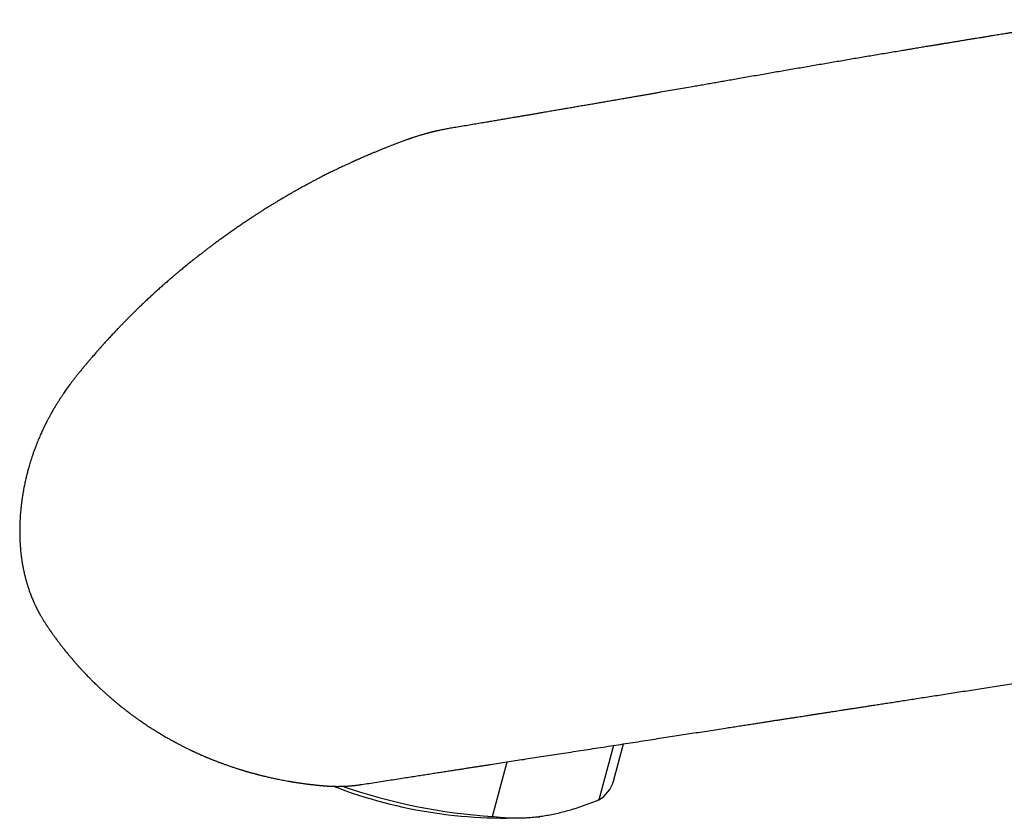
# Model space of a CAD drawing. Header units: millimetres. Extents: x 8 to 820, y 12 to 745.
# Tile 27 of 56: x 560 to 622, y 274 to 324. Entities that reach past the tile are written whole.
import ezdxf

# ---------------------------------------------------------------- set-up
doc = ezdxf.new("R2010")
doc.units = ezdxf.units.MM

msp = doc.modelspace()

# ---------------------------------------------------------------- linework, layer by layer
at = {"color": 7, "linetype": 'Continuous', "lineweight": 30}
for p, q in [((597.247, 276.179), (597.878, 278.544)), ((597.243, 278.445), (596.323, 274.995)), ((589.598, 273.939), (590.523, 277.404)), ((581.303, 275.975), (581.329, 275.979)), ((592.586, 273.934), (592.591, 273.935))]:
    msp.add_line(p, q, dxfattribs=at)
for centre, radius, start, end in [((595.242, 276.791), 2.097, 301.0315, 343.0226), ((590.34, 303.894), 30.044, 248.92649, 274.28787), ((592.203, 311.378), 37.53, 251.15112, 266.02102)]:
    msp.add_arc(centre, radius, start, end, dxfattribs=at)
for points, knots in [([(627.605, 324.392), (627.392, 324.359), (626.972, 324.293), (626.348, 324.194), (625.737, 324.097), (625.139, 324.002), (624.65, 323.925), (624.268, 323.863), (623.988, 323.819), (623.712, 323.774), (623.439, 323.731), (623.173, 323.688), (622.917, 323.647), (622.673, 323.607), (622.441, 323.57), (622.221, 323.535), (622.013, 323.501), (621.817, 323.469), (621.633, 323.44), (621.462, 323.412), (621.302, 323.386), (621.155, 323.362), (621.031, 323.342), (620.923, 323.324), (620.826, 323.308), (620.721, 323.291), (620.607, 323.273), (620.47, 323.25), (620.309, 323.224), (620.121, 323.193), (619.947, 323.165), (619.791, 323.14), (619.655, 323.117), (619.514, 323.094), (619.367, 323.07), (619.217, 323.045), (619.067, 323.021), (618.923, 322.997), (618.777, 322.973), (618.631, 322.949), (618.485, 322.925), (618.353, 322.903), (618.235, 322.884), (618.13, 322.867), (618.039, 322.852), (617.96, 322.839), (617.895, 322.828), (617.837, 322.818), (617.774, 322.808), (617.699, 322.795), (617.609, 322.781), (617.505, 322.763), (617.385, 322.744), (617.249, 322.721), (617.101, 322.696), (616.941, 322.67), (616.769, 322.641), (616.589, 322.611), (616.401, 322.58), (616.206, 322.548), (616, 322.513), (615.784, 322.477), (615.346, 322.404), (614.689, 322.294), (613.815, 322.147), (612.938, 321.999), (612.057, 321.849), (611.172, 321.698), (610.283, 321.546), (609.537, 321.418), (608.934, 321.313), (608.478, 321.235), (608.03, 321.157), (607.59, 321.081), (607.161, 321.006), (606.717, 320.928), (606.259, 320.848), (605.79, 320.766), (605.334, 320.686), (604.902, 320.61), (604.492, 320.538), (604.105, 320.47), (603.726, 320.404), (603.351, 320.338), (602.977, 320.273), (602.605, 320.208), (602.02, 320.105), (601.227, 319.967), (600.483, 319.838), (600, 319.754), (599.772, 319.714), (599.537, 319.673), (599.294, 319.631), (599.044, 319.588), (598.787, 319.543), (598.523, 319.498), (598.252, 319.451), (597.961, 319.4), (597.656, 319.348), (597.343, 319.293), (597.04, 319.241), (596.749, 319.191), (596.469, 319.143), (596.176, 319.092), (595.869, 319.039), (595.544, 318.983), (595.221, 318.928), (594.899, 318.873), (594.579, 318.818), (594.319, 318.773), (594.119, 318.739), (593.979, 318.715), (593.834, 318.69), (593.682, 318.664), (593.519, 318.636), (593.348, 318.607), (593.169, 318.576), (592.984, 318.544), (592.788, 318.511), (592.582, 318.476), (592.362, 318.438), (592.126, 318.398), (591.874, 318.355), (591.611, 318.31), (591.337, 318.263), (591.051, 318.214), (590.76, 318.165), (590.463, 318.114), (590.162, 318.063), (589.851, 318.01), (589.53, 317.956), (589.185, 317.897), (588.816, 317.835), (588.421, 317.768), (588.014, 317.699), (587.594, 317.628), (587.2, 317.562), (586.945, 317.519), (586.835, 317.5)], [0, 0, 0, 0, 0.0156324, 0.0309459, 0.0459407, 0.0606167, 0.0749743, 0.0819082, 0.0887654, 0.0955459, 0.1022495, 0.1088202, 0.1151028, 0.1210885, 0.1267774, 0.1321694, 0.1372646, 0.142063, 0.1465646, 0.1507695, 0.1546777, 0.1582892, 0.1616039, 0.1638076, 0.1661797, 0.1687616, 0.1715533, 0.1745548, 0.1788025, 0.1834099, 0.1883769, 0.1915696, 0.1948951, 0.1983532, 0.201944, 0.2056675, 0.2094036, 0.2129362, 0.2162609, 0.2201456, 0.2237018, 0.2269295, 0.2298287, 0.2323995, 0.2346417, 0.2365556, 0.238141, 0.2394389, 0.2407922, 0.2427653, 0.244966, 0.2473943, 0.2504301, 0.2537598, 0.2573834, 0.261301, 0.2655125, 0.2700178, 0.2745349, 0.2793132, 0.2843527, 0.2896534, 0.2952154, 0.3165015, 0.3378805, 0.3593435, 0.3808905, 0.4025216, 0.4242369, 0.4460364, 0.4572596, 0.4684441, 0.4794096, 0.4901443, 0.5006481, 0.5109211, 0.5227322, 0.5342227, 0.5453927, 0.5562437, 0.5660044, 0.5754927, 0.5847533, 0.5939637, 0.6031421, 0.6122884, 0.6214025, 0.646292, 0.6708517, 0.6763079, 0.6818896, 0.6876754, 0.6936653, 0.6998593, 0.7061415, 0.7126206, 0.7192968, 0.7261371, 0.7341113, 0.7418154, 0.7492493, 0.7564129, 0.7633061, 0.7699288, 0.7779978, 0.7859621, 0.7938976, 0.8018043, 0.8096822, 0.8175311, 0.8209755, 0.8244142, 0.827894, 0.8316283, 0.8356433, 0.8399393, 0.844247, 0.8488044, 0.8536115, 0.8586683, 0.863975, 0.8698761, 0.8760582, 0.8825213, 0.8892653, 0.8962904, 0.9035964, 0.9107422, 0.9181378, 0.9257832, 0.9336783, 0.9418231, 0.9512082, 0.9609041, 0.970911, 0.9812287, 0.9918571, 1, 1, 1, 1]), ([(586.834, 317.5), (586.786, 317.492), (586.691, 317.475), (586.552, 317.449), (586.42, 317.423), (586.299, 317.398), (586.192, 317.375), (586.099, 317.355), (586.02, 317.338), (585.953, 317.322), (585.9, 317.31), (585.859, 317.3), (585.827, 317.292), (585.799, 317.285), (585.773, 317.278), (585.745, 317.271), (585.713, 317.263), (585.675, 317.253), (585.633, 317.242), (585.585, 317.23), (585.534, 317.216), (585.484, 317.203), (585.442, 317.192), (585.412, 317.184), (585.391, 317.178), (585.374, 317.174), (585.35, 317.166), (585.313, 317.156), (585.266, 317.143), (585.197, 317.123), (585.107, 317.097), (585.003, 317.066), (584.894, 317.033), (584.785, 316.999), (584.677, 316.964), (584.585, 316.934), (584.508, 316.908), (584.445, 316.887), (584.396, 316.87), (584.356, 316.856), (584.316, 316.842), (584.268, 316.825), (584.207, 316.804), (584.133, 316.777), (584.05, 316.747), (583.921, 316.7), (583.748, 316.635), (583.535, 316.555), (583.345, 316.482), (583.175, 316.416), (583.016, 316.354), (582.844, 316.285), (582.66, 316.211), (582.469, 316.133), (582.274, 316.054), (582.096, 315.98), (581.94, 315.915), (581.805, 315.858), (581.675, 315.803), (581.548, 315.749), (581.423, 315.694), (581.301, 315.64), (581.195, 315.593), (581.11, 315.556), (581.047, 315.528), (580.998, 315.506), (580.962, 315.49), (580.938, 315.479), (580.915, 315.469), (580.889, 315.457), (580.859, 315.444), (580.833, 315.432), (580.815, 315.424), (580.805, 315.42), (580.799, 315.417), (580.797, 315.416), (580.795, 315.415), (580.791, 315.413), (580.78, 315.408), (580.757, 315.398), (580.721, 315.381), (580.672, 315.359), (580.609, 315.33), (580.532, 315.294), (580.439, 315.251), (580.332, 315.201), (580.215, 315.147), (580.093, 315.09), (579.972, 315.033), (579.836, 314.969), (579.689, 314.899), (579.532, 314.823), (579.349, 314.733), (579.133, 314.625), (578.879, 314.496), (578.643, 314.374), (578.426, 314.262), (578.238, 314.163), (578.061, 314.07), (577.899, 313.984), (577.749, 313.902), (577.603, 313.823), (577.47, 313.749), (577.348, 313.681), (577.237, 313.618), (577.125, 313.555), (577.017, 313.494), (576.915, 313.436), (576.823, 313.383), (576.744, 313.338), (576.678, 313.3), (576.623, 313.268), (576.578, 313.242), (576.542, 313.221), (576.515, 313.205), (576.485, 313.187), (576.446, 313.164), (576.394, 313.134), (576.337, 313.1), (576.288, 313.071), (576.251, 313.049), (576.225, 313.033), (576.196, 313.016), (576.156, 312.992), (576.102, 312.96), (576.033, 312.918), (575.951, 312.868), (575.859, 312.812), (575.762, 312.753), (575.662, 312.692), (575.546, 312.621), (575.418, 312.541), (575.28, 312.455), (575.133, 312.363), (574.971, 312.26), (574.789, 312.143), (574.599, 312.02), (574.384, 311.88), (574.146, 311.723), (573.885, 311.548), (573.618, 311.367), (573.351, 311.183), (573.091, 311.002), (572.841, 310.825), (572.598, 310.651), (572.392, 310.502), (572.222, 310.378), (572.089, 310.28), (571.954, 310.181), (571.813, 310.075), (571.658, 309.959), (571.492, 309.832), (571.319, 309.7), (571.147, 309.567), (570.98, 309.437), (570.822, 309.314), (570.647, 309.176), (570.451, 309.018), (570.227, 308.836), (570.001, 308.652), (569.804, 308.489), (569.638, 308.35), (569.497, 308.231), (569.351, 308.107), (569.195, 307.973), (569.013, 307.816), (568.807, 307.636), (568.581, 307.436), (568.356, 307.234), (568.135, 307.034), (567.921, 306.836), (567.716, 306.645), (567.546, 306.484), (567.412, 306.356), (567.311, 306.259), (567.218, 306.17), (567.135, 306.089), (567.06, 306.016), (566.987, 305.945), (566.911, 305.87), (566.827, 305.787), (566.736, 305.696), (566.62, 305.581), (566.483, 305.442), (566.326, 305.283), (566.17, 305.123), (566.018, 304.966), (565.842, 304.782), (565.645, 304.573), (565.428, 304.341), (565.258, 304.156), (565.131, 304.016), (565.045, 303.922), (564.968, 303.836), (564.901, 303.762), (564.849, 303.703), (564.81, 303.66), (564.782, 303.628), (564.759, 303.603), (564.741, 303.582), (564.722, 303.56), (564.696, 303.532), (564.66, 303.491), (564.613, 303.437), (564.555, 303.371), (564.484, 303.29), (564.399, 303.193), (564.302, 303.08), (564.197, 302.958), (564.085, 302.827), (563.969, 302.69), (563.851, 302.55), (563.732, 302.407), (563.602, 302.25), (563.463, 302.081), (563.322, 301.907), (563.192, 301.745), (563.073, 301.591), (562.958, 301.441), (562.85, 301.296), (562.75, 301.16), (562.659, 301.034), (562.571, 300.91), (562.484, 300.783), (562.405, 300.666), (562.339, 300.568), (562.292, 300.496), (562.256, 300.442), (562.228, 300.399), (562.198, 300.353), (562.162, 300.296), (562.116, 300.223), (562.062, 300.138), (562.003, 300.043), (561.944, 299.945), (561.886, 299.848), (561.837, 299.765), (561.799, 299.699), (561.771, 299.651), (561.748, 299.612), (561.732, 299.583), (561.721, 299.565), (561.714, 299.552), (561.705, 299.535), (561.688, 299.506), (561.665, 299.463), (561.636, 299.41), (561.597, 299.341), (561.553, 299.259), (561.504, 299.168), (561.459, 299.085), (561.421, 299.013), (561.388, 298.951), (561.361, 298.899), (561.339, 298.854), (561.318, 298.812), (561.295, 298.766), (561.267, 298.71), (561.234, 298.642), (561.195, 298.562), (561.152, 298.47), (561.102, 298.361), (561.045, 298.237), (560.982, 298.097), (560.916, 297.946), (560.85, 297.79), (560.787, 297.635), (560.718, 297.463), (560.646, 297.273), (560.57, 297.065), (560.498, 296.862), (560.433, 296.664), (560.372, 296.475), (560.318, 296.299), (560.271, 296.138), (560.229, 295.991), (560.192, 295.854), (560.157, 295.722), (560.124, 295.59), (560.09, 295.454), (560.057, 295.311), (560.023, 295.163), (559.99, 295.009), (559.957, 294.846), (559.923, 294.671), (559.894, 294.511), (559.871, 294.372), (559.853, 294.261), (559.837, 294.16), (559.823, 294.066), (559.81, 293.977), (559.798, 293.883), (559.785, 293.78), (559.771, 293.663), (559.756, 293.535), (559.742, 293.402), (559.726, 293.242), (559.712, 293.062), (559.699, 292.87), (559.689, 292.697), (559.682, 292.539), (559.677, 292.39), (559.674, 292.244), (559.673, 292.109), (559.673, 291.989), (559.674, 291.888), (559.674, 291.801), (559.675, 291.726), (559.677, 291.661), (559.678, 291.599), (559.681, 291.534), (559.684, 291.46), (559.688, 291.379), (559.694, 291.283), (559.7, 291.17), (559.709, 291.037), (559.72, 290.893), (559.734, 290.737), (559.752, 290.571), (559.771, 290.415), (559.791, 290.27), (559.809, 290.146), (559.827, 290.032), (559.842, 289.94), (559.855, 289.868), (559.865, 289.815), (559.873, 289.773), (559.88, 289.737), (559.887, 289.697), (559.897, 289.646), (559.911, 289.58), (559.927, 289.501), (559.946, 289.416), (559.965, 289.331), (559.983, 289.254), (560.002, 289.173), (560.024, 289.087), (560.048, 288.995), (560.072, 288.907), (560.097, 288.818), (560.123, 288.728), (560.15, 288.637), (560.179, 288.545), (560.21, 288.448), (560.244, 288.344), (560.283, 288.234), (560.326, 288.112), (560.373, 287.987), (560.422, 287.861), (560.471, 287.741), (560.519, 287.626), (560.567, 287.515), (560.615, 287.407), (560.666, 287.296), (560.724, 287.176), (560.774, 287.077), (560.814, 287), (560.841, 286.949), (560.867, 286.899), (560.892, 286.852), (560.914, 286.811), (560.931, 286.779), (560.943, 286.758), (560.952, 286.742), (560.963, 286.722), (560.98, 286.692), (561.008, 286.644), (561.044, 286.581), (561.086, 286.508), (561.129, 286.437), (561.168, 286.371), (561.203, 286.316), (561.239, 286.259), (561.279, 286.196), (561.326, 286.124), (561.376, 286.049), (561.425, 285.978), (561.47, 285.911), (561.511, 285.851), (561.549, 285.796), (561.582, 285.748), (561.612, 285.706), (561.638, 285.667), (561.666, 285.628), (561.702, 285.578), (561.748, 285.512), (561.806, 285.431), (561.869, 285.344), (561.935, 285.253), (562.003, 285.161), (562.071, 285.069), (562.139, 284.98), (562.206, 284.89), (562.274, 284.803), (562.338, 284.72), (562.394, 284.648), (562.44, 284.589), (562.476, 284.544), (562.502, 284.512), (562.522, 284.487), (562.545, 284.458), (562.577, 284.418), (562.628, 284.354), (562.694, 284.273), (562.769, 284.182), (562.842, 284.094), (562.915, 284.007), (562.992, 283.916), (563.066, 283.83), (563.135, 283.751), (563.197, 283.679), (563.258, 283.61), (563.314, 283.547), (563.361, 283.495), (563.396, 283.455), (563.423, 283.425), (563.45, 283.396), (563.481, 283.362), (563.522, 283.317), (563.573, 283.261), (563.634, 283.196), (563.701, 283.124), (563.77, 283.05), (563.838, 282.979), (563.913, 282.901), (563.994, 282.816), (564.082, 282.727), (564.164, 282.644), (564.244, 282.563), (564.335, 282.474), (564.435, 282.376), (564.543, 282.272), (564.64, 282.179), (564.728, 282.095), (564.81, 282.018), (564.896, 281.939), (564.972, 281.869), (565.038, 281.808), (565.093, 281.759), (565.151, 281.707), (565.211, 281.654), (565.269, 281.603), (565.323, 281.555), (565.371, 281.514), (565.41, 281.48), (565.44, 281.454), (565.465, 281.432), (565.49, 281.41), (565.521, 281.384), (565.563, 281.348), (565.617, 281.302), (565.683, 281.246), (565.754, 281.187), (565.827, 281.126), (565.901, 281.064), (565.979, 281), (566.065, 280.931), (566.148, 280.865), (566.227, 280.803), (566.295, 280.749), (566.36, 280.698), (566.415, 280.656), (566.458, 280.623), (566.494, 280.595), (566.53, 280.567), (566.572, 280.535), (566.62, 280.498), (566.675, 280.457), (566.737, 280.411), (566.805, 280.361), (566.88, 280.306), (566.963, 280.246), (567.048, 280.185), (567.133, 280.124), (567.206, 280.073), (567.263, 280.033), (567.303, 280.004), (567.335, 279.982), (567.362, 279.963), (567.386, 279.947), (567.409, 279.931), (567.435, 279.913), (567.469, 279.891), (567.512, 279.861), (567.567, 279.824), (567.631, 279.781), (567.717, 279.724), (567.816, 279.658), (567.92, 279.59), (568.013, 279.53), (568.096, 279.477), (568.172, 279.43), (568.241, 279.387), (568.295, 279.353), (568.337, 279.327), (568.366, 279.309), (568.395, 279.291), (568.427, 279.272), (568.467, 279.247), (568.523, 279.213), (568.597, 279.169), (568.69, 279.113), (568.8, 279.048), (568.88, 279.002), (568.922, 278.978)], [0, 0, 0, 0, 0.002544, 0.005018, 0.007374, 0.009546, 0.011488, 0.013143, 0.014549, 0.015763, 0.016812, 0.017439, 0.018011, 0.018527, 0.018982, 0.019432, 0.020068, 0.020717, 0.021492, 0.022377, 0.023331, 0.024277, 0.025057, 0.02563, 0.025903, 0.026107, 0.026536, 0.027219, 0.028084, 0.029076, 0.031009, 0.032951, 0.034761, 0.036973, 0.038941, 0.040613, 0.042011, 0.043168, 0.044069, 0.044719, 0.045364, 0.046251, 0.047371, 0.048764, 0.050339, 0.051949, 0.055917, 0.05991, 0.063764, 0.066426, 0.069374, 0.07259, 0.076036, 0.079646, 0.083325, 0.086945, 0.089641, 0.092131, 0.09453, 0.096928, 0.099275, 0.101619, 0.103802, 0.105261, 0.106452, 0.107371, 0.108039, 0.108484, 0.108778, 0.109313, 0.109944, 0.110495, 0.110771, 0.110969, 0.111057, 0.111092, 0.111122, 0.111176, 0.111318, 0.111749, 0.112431, 0.113365, 0.114554, 0.11599, 0.117801, 0.11985, 0.122093, 0.124463, 0.12681, 0.129032, 0.132257, 0.135229, 0.138024, 0.142814, 0.147675, 0.152723, 0.156563, 0.160259, 0.163707, 0.166834, 0.169721, 0.172525, 0.175383, 0.177519, 0.179732, 0.181956, 0.184121, 0.186158, 0.187995, 0.189572, 0.190832, 0.191925, 0.192813, 0.193522, 0.194035, 0.194457, 0.195291, 0.196351, 0.197556, 0.198724, 0.199292, 0.199748, 0.200266, 0.201028, 0.202097, 0.203522, 0.205192, 0.207049, 0.209028, 0.21106, 0.213072, 0.216046, 0.218808, 0.221447, 0.22496, 0.228651, 0.23255, 0.236625, 0.241816, 0.247202, 0.252767, 0.258385, 0.263822, 0.269012, 0.274095, 0.27915, 0.282045, 0.284849, 0.287642, 0.290595, 0.293882, 0.297575, 0.301286, 0.305056, 0.308721, 0.312132, 0.315303, 0.320119, 0.325021, 0.330062, 0.335033, 0.338082, 0.341173, 0.344413, 0.347903, 0.351658, 0.356711, 0.361907, 0.367085, 0.372168, 0.377145, 0.381934, 0.386504, 0.389054, 0.391443, 0.39364, 0.395616, 0.397363, 0.398966, 0.400817, 0.402778, 0.404975, 0.407393, 0.411101, 0.414946, 0.418776, 0.422483, 0.426058, 0.43175, 0.437144, 0.442257, 0.444562, 0.446775, 0.448746, 0.450442, 0.451866, 0.452716, 0.453429, 0.454007, 0.45445, 0.454858, 0.455477, 0.456401, 0.457616, 0.459109, 0.46087, 0.463129, 0.465666, 0.468432, 0.471362, 0.474415, 0.47757, 0.480687, 0.483831, 0.487956, 0.491801, 0.495255, 0.498498, 0.50172, 0.504893, 0.507705, 0.510286, 0.512797, 0.515419, 0.518124, 0.519937, 0.521425, 0.522472, 0.523232, 0.524083, 0.525245, 0.526667, 0.528445, 0.53036, 0.532338, 0.534285, 0.536078, 0.537204, 0.538165, 0.538936, 0.539498, 0.539837, 0.540021, 0.540246, 0.540839, 0.541706, 0.542756, 0.543913, 0.545736, 0.547508, 0.549123, 0.550524, 0.5517, 0.552684, 0.553503, 0.55425, 0.555051, 0.556123, 0.55746, 0.558912, 0.56063, 0.562655, 0.564992, 0.567627, 0.57047, 0.573405, 0.576252, 0.579026, 0.582892, 0.586663, 0.590349, 0.593943, 0.597366, 0.600539, 0.603417, 0.606032, 0.608433, 0.610744, 0.613071, 0.615477, 0.617992, 0.620675, 0.623316, 0.626183, 0.629283, 0.632586, 0.634666, 0.636643, 0.638417, 0.639995, 0.641594, 0.643132, 0.644964, 0.647048, 0.649316, 0.651693, 0.6541, 0.657779, 0.661172, 0.664264, 0.666974, 0.669564, 0.672144, 0.674763, 0.676751, 0.678571, 0.680146, 0.681419, 0.682577, 0.683602, 0.684725, 0.686063, 0.687542, 0.689074, 0.691252, 0.693613, 0.69624, 0.699034, 0.702009, 0.705229, 0.707538, 0.709912, 0.712014, 0.713805, 0.714988, 0.715968, 0.71674, 0.717325, 0.717985, 0.718933, 0.720162, 0.721653, 0.723341, 0.724933, 0.726366, 0.727668, 0.729515, 0.731194, 0.73286, 0.734546, 0.736276, 0.738025, 0.739774, 0.741602, 0.743584, 0.745798, 0.748052, 0.75073, 0.75318, 0.755574, 0.757944, 0.760209, 0.762327, 0.764523, 0.766938, 0.76968, 0.770768, 0.771879, 0.772978, 0.774012, 0.774918, 0.77562, 0.776006, 0.776241, 0.776573, 0.777254, 0.778182, 0.779694, 0.781354, 0.783006, 0.784464, 0.785679, 0.786708, 0.788184, 0.789877, 0.791689, 0.79335, 0.794882, 0.796422, 0.797697, 0.798888, 0.79992, 0.800769, 0.801674, 0.802763, 0.804474, 0.806476, 0.80864, 0.81087, 0.813166, 0.815462, 0.817706, 0.819855, 0.822166, 0.824297, 0.826114, 0.827605, 0.828789, 0.829517, 0.830075, 0.830712, 0.831735, 0.833133, 0.835599, 0.837932, 0.840184, 0.842387, 0.844739, 0.847325, 0.849165, 0.851063, 0.85299, 0.854709, 0.856096, 0.857143, 0.857883, 0.85854, 0.859458, 0.860672, 0.862173, 0.863968, 0.866034, 0.868089, 0.870038, 0.871874, 0.874602, 0.877079, 0.879356, 0.881614, 0.883924, 0.887008, 0.890031, 0.892929, 0.89512, 0.897345, 0.899641, 0.902143, 0.903546, 0.905018, 0.906563, 0.908189, 0.909809, 0.911233, 0.91254, 0.913582, 0.914357, 0.914918, 0.915582, 0.9164, 0.917365, 0.918912, 0.92067, 0.92257, 0.924486, 0.926382, 0.92835, 0.930522, 0.933018, 0.934738, 0.93655, 0.938289, 0.939687, 0.940735, 0.941563, 0.942433, 0.943469, 0.944674, 0.946056, 0.947588, 0.949211, 0.951126, 0.953194, 0.955349, 0.957492, 0.959505, 0.960723, 0.961693, 0.962448, 0.963069, 0.96362, 0.96414, 0.964698, 0.965502, 0.966553, 0.967868, 0.969444, 0.971245, 0.974097, 0.97659, 0.978783, 0.98074, 0.982502, 0.984123, 0.98563, 0.986357, 0.98705, 0.98771, 0.988385, 0.989312, 0.990523, 0.992312, 0.994488, 0.99705, 1, 1, 1, 1]), ([(581.329, 275.977), (581.473, 276), (581.79, 276.049), (582.274, 276.124), (582.776, 276.202), (583.264, 276.278), (583.737, 276.352), (584.185, 276.421), (584.606, 276.487), (585.003, 276.548), (585.388, 276.608), (585.761, 276.666), (586.121, 276.722), (586.47, 276.776), (586.807, 276.828), (587.132, 276.879), (587.445, 276.927), (587.745, 276.974), (588.034, 277.019), (588.306, 277.061), (588.561, 277.1), (588.8, 277.137), (589.029, 277.173), (589.251, 277.207), (589.566, 277.256), (589.981, 277.32), (590.5, 277.401), (591.03, 277.483), (591.571, 277.567), (592.12, 277.652), (592.677, 277.738), (593.242, 277.826), (593.818, 277.915), (594.409, 278.006), (595.014, 278.1), (595.635, 278.196), (596.266, 278.294), (596.903, 278.393), (597.746, 278.523), (598.787, 278.684), (599.979, 278.869), (601.116, 279.045), (602.199, 279.213), (603.273, 279.379), (604.113, 279.509), (604.723, 279.603), (605.106, 279.663), (605.487, 279.722), (605.866, 279.78), (606.214, 279.834), (606.527, 279.882), (606.803, 279.925), (607.069, 279.966), (607.326, 280.006), (607.58, 280.046), (607.833, 280.085), (608.083, 280.123), (608.321, 280.16), (608.546, 280.195), (608.758, 280.228), (608.957, 280.259), (609.144, 280.287), (609.314, 280.314), (609.465, 280.337), (609.601, 280.358), (609.726, 280.378), (609.842, 280.395), (609.94, 280.411), (610.024, 280.424), (610.1, 280.435), (610.181, 280.448), (610.273, 280.462), (610.377, 280.478), (610.493, 280.496), (610.62, 280.516), (610.759, 280.537), (610.91, 280.561), (611.072, 280.586), (611.244, 280.612), (611.427, 280.641), (611.621, 280.671), (611.831, 280.703), (612.056, 280.738), (612.297, 280.775), (612.55, 280.814), (612.816, 280.855), (613.095, 280.899), (613.386, 280.944), (613.7, 280.992), (614.039, 281.045), (614.403, 281.101), (614.782, 281.16), (615.176, 281.221), (615.585, 281.284), (616.009, 281.35), (616.449, 281.418), (616.903, 281.489), (617.373, 281.562), (617.854, 281.636), (618.348, 281.713), (618.853, 281.792), (619.373, 281.872), (619.893, 281.953), (620.414, 282.034), (620.934, 282.115), (621.466, 282.198), (622.011, 282.283), (622.568, 282.369), (623.138, 282.458), (623.739, 282.552), (624.375, 282.651), (625.044, 282.755), (625.728, 282.862), (626.427, 282.971), (627.142, 283.083), (627.871, 283.197), (628.614, 283.313), (629.373, 283.432), (630.147, 283.553), (630.931, 283.676), (631.724, 283.8), (632.527, 283.926), (633.345, 284.054), (633.894, 284.14), (634.172, 284.184)], [0, 0, 0, 0, 0.008212, 0.017996, 0.027508, 0.036749, 0.045719, 0.054418, 0.062155, 0.069664, 0.076945, 0.083999, 0.090826, 0.097424, 0.103795, 0.109938, 0.115853, 0.121539, 0.126997, 0.132227, 0.136948, 0.141465, 0.145779, 0.149916, 0.154062, 0.163642, 0.173438, 0.183449, 0.193676, 0.204118, 0.214583, 0.225257, 0.236137, 0.247225, 0.258728, 0.270446, 0.282378, 0.294489, 0.306572, 0.330137, 0.353474, 0.374118, 0.394579, 0.414857, 0.43495, 0.442195, 0.449416, 0.456612, 0.463784, 0.470903, 0.476314, 0.481534, 0.486562, 0.491399, 0.496045, 0.501005, 0.505726, 0.51021, 0.514455, 0.518463, 0.522233, 0.525765, 0.529059, 0.531809, 0.534368, 0.536737, 0.538915, 0.540902, 0.54233, 0.543674, 0.545189, 0.546926, 0.548886, 0.551068, 0.553473, 0.5561, 0.558949, 0.56202, 0.565253, 0.5687, 0.572361, 0.576236, 0.580544, 0.585088, 0.58987, 0.594889, 0.600145, 0.605639, 0.61137, 0.617949, 0.624814, 0.631967, 0.639407, 0.647135, 0.655149, 0.663452, 0.672041, 0.680918, 0.690083, 0.699363, 0.708921, 0.718756, 0.728869, 0.738477, 0.748323, 0.758406, 0.768727, 0.779287, 0.790084, 0.801119, 0.813533, 0.826234, 0.839224, 0.852503, 0.866069, 0.879925, 0.894068, 0.908501, 0.923222, 0.938232, 0.953255, 0.968558, 0.984139, 1, 1, 1, 1]), ([(568.922, 278.978), (568.958, 278.957), (569.027, 278.917), (569.125, 278.862), (569.211, 278.813), (569.289, 278.77), (569.357, 278.733), (569.414, 278.702), (569.457, 278.678), (569.493, 278.659), (569.527, 278.64), (569.573, 278.616), (569.632, 278.584), (569.705, 278.545), (569.782, 278.505), (569.86, 278.464), (569.938, 278.424), (570.02, 278.382), (570.105, 278.34), (570.193, 278.296), (570.28, 278.253), (570.358, 278.215), (570.423, 278.183), (570.472, 278.159), (570.511, 278.141), (570.544, 278.125), (570.579, 278.108), (570.617, 278.09), (570.661, 278.07), (570.712, 278.046), (570.774, 278.018), (570.843, 277.986), (570.915, 277.953), (570.986, 277.921), (571.054, 277.89), (571.128, 277.857), (571.207, 277.822), (571.289, 277.786), (571.363, 277.755), (571.424, 277.729), (571.474, 277.708), (571.514, 277.691), (571.55, 277.676), (571.589, 277.66), (571.638, 277.64), (571.695, 277.617), (571.759, 277.591), (571.826, 277.564), (571.895, 277.536), (571.962, 277.509), (572.024, 277.485), (572.094, 277.458), (572.169, 277.428), (572.25, 277.398), (572.323, 277.37), (572.392, 277.344), (572.461, 277.319), (572.535, 277.292), (572.618, 277.262), (572.711, 277.229), (572.814, 277.193), (572.923, 277.155), (573.032, 277.117), (573.141, 277.08), (573.247, 277.045), (573.347, 277.012), (573.442, 276.982), (573.528, 276.954), (573.607, 276.93), (573.671, 276.91), (573.722, 276.894), (573.763, 276.882), (573.806, 276.869), (573.856, 276.854), (573.916, 276.836), (573.984, 276.816), (574.057, 276.794), (574.131, 276.773), (574.202, 276.752), (574.281, 276.73), (574.365, 276.706), (574.454, 276.682), (574.528, 276.662), (574.589, 276.646), (574.636, 276.633), (574.676, 276.622), (574.711, 276.613), (574.746, 276.604), (574.787, 276.594), (574.838, 276.581), (574.899, 276.565), (574.968, 276.548), (575.044, 276.529), (575.12, 276.51), (575.215, 276.487), (575.324, 276.462), (575.452, 276.432), (575.577, 276.403), (575.705, 276.375), (575.838, 276.347), (575.98, 276.317), (576.137, 276.286), (576.301, 276.254), (576.47, 276.222), (576.605, 276.198), (576.705, 276.18), (576.772, 276.169), (576.835, 276.158), (576.891, 276.149), (576.937, 276.141), (576.973, 276.135), (577.005, 276.13), (577.041, 276.124), (577.086, 276.117), (577.142, 276.108), (577.209, 276.098), (577.329, 276.08), (577.5, 276.055), (577.675, 276.031), (577.805, 276.014), (577.884, 276.004), (577.95, 275.996), (577.995, 275.99), (578.03, 275.986), (578.062, 275.982), (578.107, 275.977), (578.166, 275.97), (578.232, 275.963), (578.301, 275.955), (578.367, 275.948), (578.44, 275.94), (578.517, 275.932), (578.596, 275.924), (578.664, 275.917), (578.727, 275.911), (578.788, 275.905), (578.849, 275.9), (578.906, 275.895), (578.961, 275.89), (579.013, 275.886), (579.062, 275.882), (579.105, 275.879), (579.144, 275.876), (579.184, 275.874), (579.227, 275.871), (579.277, 275.869), (579.333, 275.866), (579.399, 275.864), (579.474, 275.861), (579.546, 275.86), (579.609, 275.858), (579.658, 275.858), (579.7, 275.857), (579.733, 275.857), (579.757, 275.856), (579.778, 275.856), (579.806, 275.857), (579.847, 275.857), (579.902, 275.858), (579.967, 275.859), (580.038, 275.861), (580.124, 275.863), (580.219, 275.866), (580.319, 275.87), (580.403, 275.875), (580.473, 275.88), (580.524, 275.884), (580.563, 275.887), (580.601, 275.89), (580.648, 275.895), (580.706, 275.9), (580.774, 275.907), (580.853, 275.915), (580.945, 275.925), (581.046, 275.937), (581.149, 275.951), (581.242, 275.964), (581.301, 275.973), (581.329, 275.977)], [0, 0, 0, 0, 0.009932, 0.018834, 0.02671, 0.033559, 0.040004, 0.045139, 0.048956, 0.051795, 0.054849, 0.058216, 0.064126, 0.070757, 0.078037, 0.084752, 0.09166, 0.098862, 0.106464, 0.114424, 0.122384, 0.129626, 0.135065, 0.139313, 0.142515, 0.145102, 0.14785, 0.151352, 0.154859, 0.159336, 0.164807, 0.171055, 0.177417, 0.183663, 0.189634, 0.195209, 0.203095, 0.210076, 0.216302, 0.221735, 0.225698, 0.229085, 0.231895, 0.234823, 0.23898, 0.244412, 0.249567, 0.255464, 0.261565, 0.267269, 0.272533, 0.277333, 0.284872, 0.291508, 0.297585, 0.303277, 0.308719, 0.314896, 0.321759, 0.329569, 0.338283, 0.347524, 0.356714, 0.365701, 0.374464, 0.383059, 0.390527, 0.397816, 0.40429, 0.409865, 0.413611, 0.416792, 0.419916, 0.42428, 0.429004, 0.434653, 0.440944, 0.447017, 0.452792, 0.458257, 0.466201, 0.473376, 0.479837, 0.484162, 0.487939, 0.49119, 0.493927, 0.496347, 0.499571, 0.50379, 0.508594, 0.514295, 0.520629, 0.526773, 0.532652, 0.543371, 0.55293, 0.563336, 0.573307, 0.58331, 0.594759, 0.607188, 0.620427, 0.633804, 0.646923, 0.652157, 0.65744, 0.662603, 0.666983, 0.670548, 0.673264, 0.675335, 0.678102, 0.681581, 0.685882, 0.691137, 0.697316, 0.713878, 0.731098, 0.737894, 0.744182, 0.749292, 0.753174, 0.754782, 0.757203, 0.760722, 0.765309, 0.770782, 0.776192, 0.781326, 0.786159, 0.793087, 0.799141, 0.804275, 0.808523, 0.813552, 0.817981, 0.822227, 0.826419, 0.83045, 0.834166, 0.837444, 0.840184, 0.842819, 0.846266, 0.849606, 0.853626, 0.858548, 0.864284, 0.870543, 0.874553, 0.878282, 0.881428, 0.883816, 0.88535, 0.886397, 0.888068, 0.891114, 0.895272, 0.900276, 0.905618, 0.910919, 0.919536, 0.926686, 0.932702, 0.9377, 0.941542, 0.943755, 0.946501, 0.950006, 0.954323, 0.959486, 0.965522, 0.972056, 0.980394, 0.987853, 0.994381, 1, 1, 1, 1]), ([(596.323, 274.995), (596.166, 274.931), (595.853, 274.805), (595.385, 274.633), (594.919, 274.475), (594.472, 274.338), (594.044, 274.221), (593.636, 274.122), (593.23, 274.036), (592.962, 273.992), (592.828, 273.969)], [0, 0, 0, 0, 0.131768, 0.263534, 0.395635, 0.527734, 0.645641, 0.763546, 0.881773, 1, 1, 1, 1]), ([(592.828, 273.969), (592.688, 273.949), (592.409, 273.908), (591.995, 273.867), (591.585, 273.841), (591.179, 273.831), (590.777, 273.836), (590.379, 273.856), (589.985, 273.889), (589.727, 273.922), (589.598, 273.939)], [0, 0, 0, 0, 0.124064, 0.248225, 0.372671, 0.497209, 0.622715, 0.748303, 0.874118, 1, 1, 1, 1])]:
    msp.add_open_spline(points, degree=3, knots=knots, dxfattribs=at)

doc.saveas('drawing.dxf')
